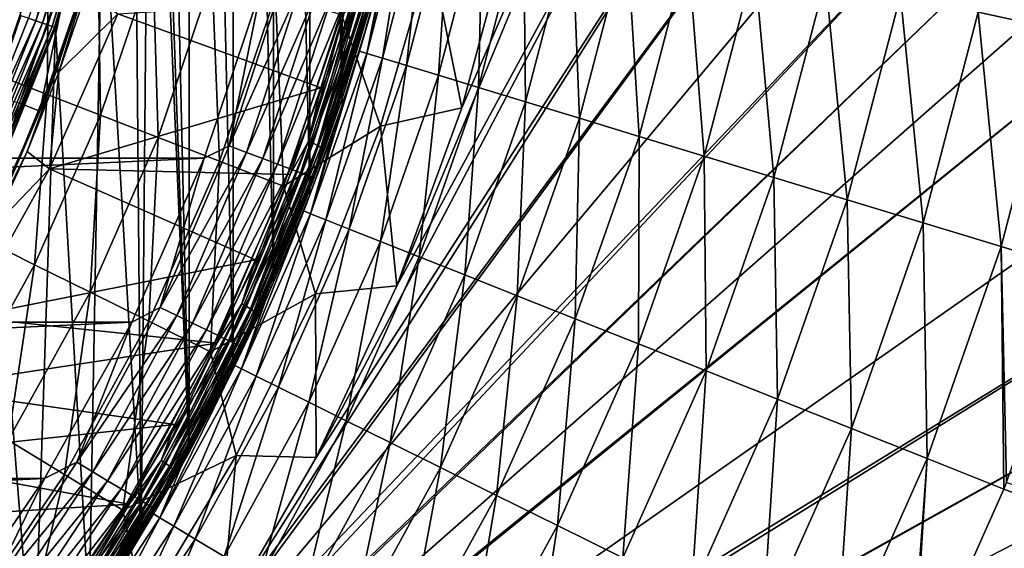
# Model space of a CAD drawing. Header units: metres. Extents: x -109 to 109, y -342 to 116.
# Tile 129 of 213: x 22 to 36, y -15 to -8. Entities that reach past the tile are written whole.
import ezdxf

# ---------------------------------------------------------------- set-up
doc = ezdxf.new("R2010")
doc.units = ezdxf.units.M
doc.layers.add('solid_505140_SW0001', color=7, linetype='CONTINUOUS')

msp = doc.modelspace()

# ---------------------------------------------------------------- linework, layer by layer
at = {"layer": 'solid_505140_SW0001'}
for points in [[(24.506989, -13.650418, 31), (24.506989, 13.650418, 31), (23.850792, 14.767026, 31)], [(23.972839, 1.141143, 31), (24.506989, -13.650418, 31), (23.850792, 14.767026, 31)], [(25.111013, -12.504457, 31), (25.111013, 12.504457, 31), (24.506989, 13.650418, 31)], [(24.506989, -13.650418, 31), (25.111013, -12.504457, 31), (24.506989, 13.650418, 31)], [(25.662172, -11.330418, 31), (25.662172, 11.330418, 31), (25.111013, 12.504457, 31)], [(25.111013, -12.504457, 31), (25.662172, -11.330418, 31), (25.111013, 12.504457, 31)], [(26.157946, -10.133497, 31), (26.157946, 10.133497, 31), (25.662172, 11.330418, 31)], [(25.662172, -11.330418, 31), (26.157946, -10.133497, 31), (25.662172, 11.330418, 31)], [(26.597843, -8.915154, 31), (26.597843, 8.915154, 31), (26.157946, 10.133497, 31)], [(26.157946, -10.133497, 31), (26.597843, -8.915154, 31), (26.157946, 10.133497, 31)], [(26.597843, -8.915154, 31), (26.981283, -7.676992, 31), (26.597843, 8.915154, 31)], [(23.972839, 1.141143, 31), (23.972839, -1.141143, 31), (24.506989, -13.650418, 31)], [(23.972839, -1.141143, 31), (23.755615, -3.416092, 31), (23.850792, -14.767026, 31)], [(23.972839, -1.141143, 31), (23.850792, -14.767026, 31), (24.506989, -13.650418, 31)], [(30.854897, -2.91133, -21), (27.34347, -11.378887, -21), (28.233604, -8.944708, -21)], [(31.547462, -3.659468, -21), (27.34347, -11.378887, -21), (30.854897, -2.91133, -21)], [(30.854897, -2.91133, -21), (28.233604, -8.944708, -21), (28.907614, -6.441504, -21)], [(23.755615, -3.416092, 31), (23.323622, -5.657643, 31), (23.850792, -14.767026, 31)], [(31.547462, -3.659468, -21), (26.244766, -13.724294, -21), (27.34347, -11.378887, -21)], [(32.275928, -4.376399, -21), (26.244766, -13.724294, -21), (31.547462, -3.659468, -21)], [(32.275928, -4.376399, -21), (24.945015, -15.965289, -21), (26.244766, -13.724294, -21)], [(33.038197, -5.059392, -21), (24.945015, -15.965289, -21), (32.275928, -4.376399, -21)], [(33.038197, -5.059392, -21), (23.454033, -18.084591, -21), (24.945015, -15.965289, -21)], [(33.832699, -5.706665, -21), (23.454033, -18.084591, -21), (33.038197, -5.059392, -21)], [(21.86478, -5.308566, 34), (21.373556, -9.768347, 34), (22.20586, -7.690866, 34)], [(22.412624, -7.757085, 33.950436), (23.048496, -5.591505, 33.950436), (22.31266, -7.722487, 33.987465)], [(23.140699, -5.613873, 33.890778), (23.048496, -5.591505, 33.950436), (22.412624, -7.757085, 33.950436)], [(22.502285, -7.788116, 33.890778), (23.140699, -5.613873, 33.890778), (22.412624, -7.757085, 33.950436)], [(23.217672, -5.632546, 33.811481), (23.140699, -5.613873, 33.890778), (22.502285, -7.788116, 33.890778)], [(22.577133, -7.814022, 33.811481), (23.217672, -5.632546, 33.811481), (22.502285, -7.788116, 33.890778)], [(23.275547, -5.646586, 33.716537), (23.217672, -5.632546, 33.811481), (22.577133, -7.814022, 33.811481)], [(22.633411, -7.8335, 33.716537), (23.275547, -5.646586, 33.716537), (22.577133, -7.814022, 33.811481)], [(23.311417, -5.655288, 33.610714), (23.275547, -5.646586, 33.716537), (22.633411, -7.8335, 33.716537)], [(22.668291, -7.845572, 33.610714), (23.311417, -5.655288, 33.610714), (22.633411, -7.8335, 33.716537)], [(22.668291, -7.845572, 33.610714), (23.323477, -5.658214, 33.5), (23.311417, -5.655288, 33.610714)], [(22.668291, -7.845572, 33.610714), (22.680019, -7.849631, 33.5), (23.323477, -5.658214, 33.5)], [(23.323622, -5.657643, 31), (22.679909, -7.849939, 31), (23.142941, -15.853376, 31)], [(22.680019, -7.849631, 33.5), (22.679909, -7.849939, 31), (23.323622, -5.657643, 31)], [(23.323477, -5.658214, 33.5), (22.680019, -7.849631, 33.5), (23.323622, -5.657643, 31)], [(23.323622, -5.657643, 31), (23.142941, -15.853376, 31), (23.850792, -14.767026, 31)], [(34.656178, -6.315277, -21), (23.454033, -18.084591, -21), (33.832699, -5.706665, -21)], [(26.93413, -8.202785, 29.815672), (27.419271, -5.935142, 30.940535), (27.195488, -6.888233, 30.940535)], [(26.93413, -8.202785, 29.815672), (27.518219, -5.95656, 29.815672), (27.419271, -5.935142, 30.940535)], [(27.148209, -8.267983, 28.708656), (27.518219, -5.95656, 29.815672), (26.93413, -8.202785, 29.815672)], [(27.148209, -8.267983, 28.708656), (27.736942, -6.003904, 28.708656), (27.518219, -5.95656, 29.815672)], [(27.476948, -8.368101, 27.632797), (27.736942, -6.003904, 28.708656), (27.148209, -8.267983, 28.708656)], [(27.476948, -8.368101, 27.632797), (28.072809, -6.076606, 27.632797), (27.736942, -6.003904, 28.708656)], [(23.219654, -6.818187, 34.900002), (23.40115, -6.166535, 37.401829), (22.785931, -8.151158, 37.401829)], [(23.383137, -6.282221, 37.558445), (22.785931, -8.151158, 37.401829), (23.40115, -6.166535, 37.401829)], [(27.916393, -8.501933, 26.60103), (28.072809, -6.076606, 27.632797), (27.476948, -8.368101, 27.632797)], [(27.916393, -8.501933, 26.60103), (28.521784, -6.17379, 26.60103), (28.072809, -6.076606, 27.632797)], [(28.46126, -8.667872, 25.625761), (28.521784, -6.17379, 26.60103), (27.916393, -8.501933, 26.60103)], [(28.46126, -8.667872, 25.625761), (29.078466, -6.294289, 25.625761), (28.521784, -6.17379, 26.60103)], [(34.656178, -6.315277, -21), (21.783573, -20.065384, -21), (23.454033, -18.084591, -21)], [(35.506176, -6.883724, -21), (21.783573, -20.065384, -21), (34.656178, -6.315277, -21)], [(22.690134, -8.449572, 37.558445), (22.785931, -8.151158, 37.401829), (23.383137, -6.282221, 37.558445)], [(22.690134, -8.449572, 37.558445), (23.383137, -6.282221, 37.558445), (22.725689, -8.459303, 37.711193)], [(23.383137, -6.282221, 37.558445), (23.106718, -7.35502, 37.711193), (22.725689, -8.459303, 37.711193)], [(29.104998, -8.863923, 24.718716), (29.078466, -6.294289, 25.625761), (28.46126, -8.667872, 25.625761)], [(29.104998, -8.863923, 24.718716), (29.736164, -6.436654, 24.718716), (29.078466, -6.294289, 25.625761)], [(22.931835, -6.733577, 34.599998), (20.325336, -8.41903, 34.599998), (21.052717, -6.386158, 34.599998)], [(21.987755, -6.344099, -24.444996), (22.583317, -6.515935, -23.68462), (21.91095, -8.507284, -23.68462)], [(28.907614, -6.441504, -21), (28.233604, -8.944708, -21), (27.810966, -6.833899, -21.057859)], [(29.839867, -9.087728, 23.8908), (29.736164, -6.436654, 24.718716), (29.104998, -8.863923, 24.718716)], [(29.839867, -9.087728, 23.8908), (30.486971, -6.599172, 23.8908), (29.736164, -6.436654, 24.718716)], [(21.91095, -8.507284, -23.68462), (22.583317, -6.515935, -23.68462), (22.568375, -8.762541, -23.002691)], [(22.583317, -6.515935, -23.68462), (23.260916, -6.711442, -23.002691), (22.568375, -8.762541, -23.002691)], [(22.568375, -8.762541, -23.002691), (23.260916, -6.711442, -23.002691), (23.296211, -9.045135, -22.408735)], [(23.260916, -6.711442, -23.002691), (24.011087, -6.927888, -22.408735), (23.296211, -9.045135, -22.408735)], [(30.657032, -9.336595, 23.151968), (30.486971, -6.599172, 23.8908), (29.839867, -9.087728, 23.8908)], [(30.657032, -9.336595, 23.151968), (31.321856, -6.779891, 23.151968), (30.486971, -6.599172, 23.8908)], [(22.931835, -6.733577, 34.599998), (22.187977, -8.882697, 34.599998), (20.325336, -8.41903, 34.599998)], [(22.931835, -6.733577, 34.599998), (22.466503, -8.994235, 34.900002), (22.187977, -8.882697, 34.599998)], [(22.931835, -6.733577, 34.599998), (23.219654, -6.818187, 34.900002), (22.466503, -8.994235, 34.900002)], [(22.466503, -8.994235, 34.900002), (23.219654, -6.818187, 34.900002), (22.785931, -8.151158, 37.401829)], [(27.810966, -6.833899, -21.057859), (27.121977, -9.195125, -21.057859), (26.588064, -7.671421, -21.230862)], [(28.233604, -8.944708, -21), (27.121977, -9.195125, -21.057859), (27.810966, -6.833899, -21.057859)], [(31.546667, -9.607533, 22.511105), (31.321856, -6.779891, 23.151968), (30.657032, -9.336595, 23.151968)], [(31.546667, -9.607533, 22.511105), (32.230785, -6.976636, 22.511105), (31.321856, -6.779891, 23.151968)], [(35.506176, -6.883724, -21), (19.946413, -21.89257, -21), (21.783573, -20.065384, -21)], [(36.380676, -7.410684, -21), (19.946413, -21.89257, -21), (35.506176, -6.883724, -21)], [(23.296211, -9.045135, -22.408735), (24.011087, -6.927888, -22.408735), (24.084293, -9.351121, -21.911051)], [(24.011087, -6.927888, -22.408735), (24.823353, -7.16225, -21.911051), (24.084293, -9.351121, -21.911051)], [(26.83728, -8.17329, 30.940535), (27.195488, -6.888233, 30.940535), (26.981283, -7.676992, 31)], [(26.93413, -8.202785, 29.815672), (27.195488, -6.888233, 30.940535), (26.83728, -8.17329, 30.940535)], [(32.498077, -9.897285, 21.975912), (32.230785, -6.976636, 22.511105), (31.546667, -9.607533, 22.511105)], [(32.498077, -9.897285, 21.975912), (33.202824, -7.187043, 21.975912), (32.230785, -6.976636, 22.511105)], [(26.136267, -9.402133, 39.073505), (26.674335, -7.467923, 39.492428), (26.850086, -7.111455, 39.581337)], [(26.136267, -9.402133, 39.073505), (26.850086, -7.111455, 39.581337), (26.203272, -9.431284, 39.096283)], [(26.850086, -7.111455, 39.581337), (26.91884, -7.134988, 39.605358), (26.203272, -9.431284, 39.096283)], [(24.084293, -9.351121, -21.911051), (24.823353, -7.16225, -21.911051), (24.921612, -9.676223, -21.51659)], [(24.823353, -7.16225, -21.911051), (25.686365, -7.411253, -21.51659), (24.921612, -9.676223, -21.51659)], [(25.054087, -9.467888, 84.903389), (25.796101, -7.184204, 84.903389), (25.489307, -7.313723, 84.926178)], [(26.039795, -7.251459, 84.835632), (25.796101, -7.184204, 84.903389), (25.054087, -9.467888, 84.903389)], [(25.290771, -9.556717, 84.835632), (26.039795, -7.251459, 84.835632), (25.054087, -9.467888, 84.903389)], [(26.268425, -7.314557, 84.72496), (26.039795, -7.251459, 84.835632), (25.290771, -9.556717, 84.835632)], [(26.203272, -9.431284, 39.096283), (26.91884, -7.134988, 39.605358), (26.26128, -9.46104, 39.136379)], [(26.91884, -7.134988, 39.605358), (26.978365, -7.15988, 39.646534), (26.26128, -9.46104, 39.136379)], [(26.26128, -9.46104, 39.136379), (26.978365, -7.15988, 39.646534), (26.306517, -9.489462, 39.191189)], [(26.978365, -7.15988, 39.646534), (27.024784, -7.184509, 39.702187), (26.306517, -9.489462, 39.191189)], [(26.306517, -9.489462, 39.191189), (27.024784, -7.184509, 39.702187), (26.336037, -9.514702, 39.257141)], [(27.024784, -7.184509, 39.702187), (27.055075, -7.207273, 39.768688), (26.336037, -9.514702, 39.257141)], [(26.336037, -9.514702, 39.257141), (27.055075, -7.207273, 39.768688), (26.347918, -9.535115, 39.329945)], [(27.055075, -7.207273, 39.768688), (27.067266, -7.226691, 39.841709), (26.347918, -9.535115, 39.329945)], [(26.347918, -9.535115, 39.329945), (27.067266, -7.226691, 39.841709), (26.591911, -8.832502, 39.517994)], [(27.067266, -7.226691, 39.841709), (26.962673, -7.615709, 39.784889), (26.591911, -8.832502, 39.517994)], [(33.499821, -10.202366, 21.552828), (33.202824, -7.187043, 21.975912), (32.498077, -9.897285, 21.975912)], [(33.499821, -10.202366, 21.552828), (34.226292, -7.408581, 21.552828), (33.202824, -7.187043, 21.975912)], [(35.288883, -7.638588, 21.246939), (36.377815, -7.874297, 21.06192), (36.092815, -7.163865, 21.11746)], [(-25.489304, -7.313734, 84.926178), (-24.711575, -9.635067, 84.926178), (25.489307, -7.313723, 84.926178)], [(-24.711575, -9.635067, 84.926178), (24.711578, -9.635057, 84.926178), (25.489307, -7.313723, 84.926178)], [(22.725689, -8.459303, 37.711193), (23.106718, -7.35502, 37.711193), (23.531754, -7.660325, 39.449772)], [(25.054087, -9.467888, 84.903389), (25.489307, -7.313723, 84.926178), (24.711578, -9.635057, 84.926178)], [(25.512825, -9.640055, 84.72496), (26.268425, -7.314557, 84.72496), (25.290771, -9.556717, 84.835632)], [(26.475031, -7.371576, 84.574745), (26.268425, -7.314557, 84.72496), (25.512825, -9.640055, 84.72496)], [(25.713488, -9.715365, 84.574745), (26.475031, -7.371576, 84.574745), (25.512825, -9.640055, 84.72496)], [(26.653322, -7.420781, 84.389557), (26.475031, -7.371576, 84.574745), (25.713488, -9.715365, 84.574745)], [(37.277138, -7.89484, -21), (19.946413, -21.89257, -21), (36.380676, -7.410684, -21)], [(26.674335, -7.467923, 39.492428), (26.307415, -8.672301, 39.225422), (23.531754, -7.660325, 39.449772)], [(24.921612, -9.676223, -21.51659), (25.686365, -7.411253, -21.51659), (25.796465, -10.015901, -21.230862)], [(25.686365, -7.411253, -21.51659), (26.588064, -7.671421, -21.230862), (25.796465, -10.015901, -21.230862)], [(25.88665, -9.780354, 84.389557), (26.653322, -7.420781, 84.389557), (25.713488, -9.715365, 84.574745)], [(26.797871, -7.460674, 84.175049), (26.653322, -7.420781, 84.389557), (25.88665, -9.780354, 84.389557)], [(26.02704, -9.833044, 84.175049), (26.797871, -7.460674, 84.175049), (25.88665, -9.780354, 84.389557)], [(26.904276, -7.49004, 83.937737), (26.797871, -7.460674, 84.175049), (26.02704, -9.833044, 84.175049)], [(26.130386, -9.87183, 83.937737), (26.904276, -7.49004, 83.937737), (26.02704, -9.833044, 84.175049)], [(26.969299, -7.507986, 83.684845), (26.904276, -7.49004, 83.937737), (26.130386, -9.87183, 83.937737)], [(26.193539, -9.895531, 83.684845), (26.969299, -7.507986, 83.684845), (26.130386, -9.87183, 83.937737)], [(26.136267, -9.402133, 39.073505), (26.307415, -8.672301, 39.225422), (26.674335, -7.467923, 39.492428)], [(26.193539, -9.895531, 83.684845), (26.93112, -7.727491, 83.426178), (26.969299, -7.507986, 83.684845)], [(34.539856, -10.519108, 21.246939), (34.226292, -7.408581, 21.552828), (33.499821, -10.202366, 21.552828)], [(34.539856, -10.519108, 21.246939), (35.288883, -7.638588, 21.246939), (34.226292, -7.408581, 21.552828)], [(22.725689, -8.459303, 37.711193), (23.531754, -7.660325, 39.449772), (22.599873, -9.780931, 38.979645)], [(26.307415, -8.672301, 39.225422), (22.599873, -9.780931, 38.979645), (23.531754, -7.660325, 39.449772)], [(26.591911, -8.832502, 39.517994), (26.962673, -7.615709, 39.784889), (26.93112, -7.727491, 83.426178)], [(35.605675, -10.843703, 21.06192), (35.288883, -7.638588, 21.246939), (34.539856, -10.519108, 21.246939)], [(35.605675, -10.843703, 21.06192), (36.377815, -7.874297, 21.06192), (35.288883, -7.638588, 21.246939)], [(21.477558, -9.808472, 33.987465), (22.20586, -7.690866, 34), (21.373556, -9.768347, 34)], [(21.477558, -9.808472, 33.987465), (22.31266, -7.722487, 33.987465), (22.20586, -7.690866, 34)], [(22.412624, -7.757085, 33.950436), (22.31266, -7.722487, 33.987465), (21.477558, -9.808472, 33.987465)], [(21.573782, -9.852416, 33.950436), (22.412624, -7.757085, 33.950436), (21.477558, -9.808472, 33.987465)], [(22.502285, -7.788116, 33.890778), (22.412624, -7.757085, 33.950436), (21.573782, -9.852416, 33.950436)], [(21.660084, -9.891829, 33.890778), (22.502285, -7.788116, 33.890778), (21.573782, -9.852416, 33.950436)], [(22.577133, -7.814022, 33.811481), (22.502285, -7.788116, 33.890778), (21.660084, -9.891829, 33.890778)], [(27.121977, -9.195125, -21.057859), (25.796465, -10.015901, -21.230862), (26.588064, -7.671421, -21.230862)], [(26.591911, -8.832502, 39.517994), (26.93112, -7.727491, 83.426178), (26.109224, -10.179693, 83.426178)], [(26.193539, -9.895531, 83.684845), (26.109224, -10.179693, 83.426178), (26.93112, -7.727491, 83.426178)], [(26.83728, -8.17329, 30.940535), (26.981283, -7.676992, 31), (26.597843, -8.915154, 31)], [(37.277138, -7.89484, -21), (17.956543, -23.552216, -21), (19.946413, -21.89257, -21)], [(39.130192, -8.732514, -21), (17.956543, -23.552216, -21), (37.277138, -7.89484, -21)], [(21.732132, -9.924732, 33.811481), (22.577133, -7.814022, 33.811481), (21.660084, -9.891829, 33.890778)], [(22.633411, -7.8335, 33.716537), (22.577133, -7.814022, 33.811481), (21.732132, -9.924732, 33.811481)], [(21.786304, -9.949471, 33.716537), (22.633411, -7.8335, 33.716537), (21.732132, -9.924732, 33.811481)], [(22.668291, -7.845572, 33.610714), (22.633411, -7.8335, 33.716537), (21.786304, -9.949471, 33.716537)], [(21.819878, -9.964805, 33.610714), (22.668291, -7.845572, 33.610714), (21.786304, -9.949471, 33.716537)], [(21.819878, -9.964805, 33.610714), (22.680019, -7.849631, 33.5), (22.668291, -7.845572, 33.610714)], [(21.819878, -9.964805, 33.610714), (21.831167, -9.969961, 33.5), (22.680019, -7.849631, 33.5)], [(22.680019, -7.849631, 33.5), (21.831167, -9.969961, 33.5), (22.679909, -7.849939, 31)], [(21.831167, -9.969961, 33.5), (21.831306, -9.969675, 31), (22.679909, -7.849939, 31)], [(22.679909, -7.849939, 31), (21.831306, -9.969675, 31), (22.385942, -16.905451, 31)], [(22.679909, -7.849939, 31), (22.385942, -16.905451, 31), (23.142941, -15.853376, 31)], [(35.605675, -10.843703, 21.06192), (36.684505, -11.172029, 21), (36.377815, -7.874297, 21.06192)], [(22.466503, -8.994235, 34.900002), (22.785931, -8.151158, 37.401829), (22.002737, -10.075692, 37.401829)], [(22.690134, -8.449572, 37.558445), (22.002737, -10.075692, 37.401829), (22.785931, -8.151158, 37.401829)], [(26.167019, -10.393272, 29.815672), (26.83728, -8.17329, 30.940535), (26.473402, -9.284469, 30.940535)], [(26.93413, -8.202785, 29.815672), (26.83728, -8.17329, 30.940535), (26.167019, -10.393272, 29.815672)], [(26.93413, -8.202785, 29.815672), (26.167019, -10.393272, 29.815672), (26.375002, -10.475881, 28.708656)], [(27.148209, -8.267983, 28.708656), (26.93413, -8.202785, 29.815672), (26.375002, -10.475881, 28.708656)], [(26.473402, -9.284469, 30.940535), (26.83728, -8.17329, 30.940535), (26.597843, -8.915154, 31)], [(27.148209, -8.267983, 28.708656), (26.375002, -10.475881, 28.708656), (26.694378, -10.602734, 27.632797)], [(27.476948, -8.368101, 27.632797), (27.148209, -8.267983, 28.708656), (26.694378, -10.602734, 27.632797)], [(21.79673, -10.542296, 37.558445), (22.002737, -10.075692, 37.401829), (22.690134, -8.449572, 37.558445)], [(21.79673, -10.542296, 37.558445), (22.690134, -8.449572, 37.558445), (22.29192, -9.543953, 37.711193)], [(22.690134, -8.449572, 37.558445), (22.725689, -8.459303, 37.711193), (22.29192, -9.543953, 37.711193)], [(22.29192, -9.543953, 37.711193), (22.725689, -8.459303, 37.711193), (22.599873, -9.780931, 38.979645)], [(27.476948, -8.368101, 27.632797), (26.694378, -10.602734, 27.632797), (27.121307, -10.772305, 26.60103)], [(27.916393, -8.501933, 26.60103), (27.476948, -8.368101, 27.632797), (27.121307, -10.772305, 26.60103)], [(21.91095, -8.507284, -23.68462), (22.568375, -8.762541, -23.002691), (21.695374, -10.743573, -23.002691)], [(27.916393, -8.501933, 26.60103), (27.121307, -10.772305, 26.60103), (27.650656, -10.982557, 25.625761)], [(28.46126, -8.667872, 25.625761), (27.916393, -8.501933, 26.60103), (27.650656, -10.982557, 25.625761)], [(41.050678, -9.390879, -21), (17.956543, -23.552216, -21), (39.130192, -8.732514, -21)], [(26.307415, -8.672301, 39.225422), (25.886675, -9.857466, 38.962677), (22.599873, -9.780931, 38.979645)], [(26.136267, -9.402133, 39.073505), (25.886675, -9.857466, 38.962677), (26.307415, -8.672301, 39.225422)], [(28.46126, -8.667872, 25.625761), (27.650656, -10.982557, 25.625761), (28.27606, -11.230961, 24.718716)], [(29.104998, -8.863923, 24.718716), (28.46126, -8.667872, 25.625761), (28.27606, -11.230961, 24.718716)], [(21.695374, -10.743573, -23.002691), (22.568375, -8.762541, -23.002691), (22.395058, -11.090057, -22.408735)], [(22.568375, -8.762541, -23.002691), (23.296211, -9.045135, -22.408735), (22.395058, -11.090057, -22.408735)], [(26.16662, -10.030269, 39.255341), (26.591911, -8.832502, 39.517994), (26.109224, -10.179693, 83.426178)], [(26.347918, -9.535115, 39.329945), (26.591911, -8.832502, 39.517994), (26.16662, -10.030269, 39.255341)], [(29.104998, -8.863923, 24.718716), (28.27606, -11.230961, 24.718716), (28.989998, -11.51453, 23.8908)], [(29.839867, -9.087728, 23.8908), (29.104998, -8.863923, 24.718716), (28.989998, -11.51453, 23.8908)], [(22.187977, -8.882697, 34.599998), (22.466503, -8.994235, 34.900002), (21.509933, -11.088858, 34.900002)], [(21.509933, -11.088858, 34.900002), (22.466503, -8.994235, 34.900002), (22.002737, -10.075692, 37.401829)], [(26.473402, -9.284469, 30.940535), (26.597843, -8.915154, 31), (26.157946, -10.133497, 31)], [(28.233604, -8.944708, -21), (27.34347, -11.378887, -21), (27.121977, -9.195125, -21.057859)], [(22.395058, -11.090057, -22.408735), (23.296211, -9.045135, -22.408735), (23.152655, -11.465219, -21.911051)], [(23.296211, -9.045135, -22.408735), (24.084293, -9.351121, -21.911051), (23.152655, -11.465219, -21.911051)], [(29.839867, -9.087728, 23.8908), (28.989998, -11.51453, 23.8908), (29.78389, -11.829856, 23.151968)], [(30.657032, -9.336595, 23.151968), (29.839867, -9.087728, 23.8908), (29.78389, -11.829856, 23.151968)], [(27.121977, -9.195125, -21.057859), (26.232916, -11.488521, -21.057859), (25.796465, -10.015901, -21.230862)], [(27.34347, -11.378887, -21), (26.232916, -11.488521, -21.057859), (27.121977, -9.195125, -21.057859)], [(41.050678, -9.390879, -21), (15.829648, -25.031305, -21), (17.956543, -23.552216, -21)], [(43.023293, -9.864964, -21), (15.829648, -25.031305, -21), (41.050678, -9.390879, -21)], [(23.152655, -11.465219, -21.911051), (24.084293, -9.351121, -21.911051), (23.957582, -11.863821, -21.51659)], [(24.084293, -9.351121, -21.911051), (24.921612, -9.676223, -21.51659), (23.957582, -11.863821, -21.51659)], [(25.226089, -11.625501, 38.580597), (25.886675, -9.857466, 38.962677), (26.136267, -9.402133, 39.073505)], [(25.226089, -11.625501, 38.580597), (26.136267, -9.402133, 39.073505), (25.290854, -11.660126, 38.602161)], [(26.136267, -9.402133, 39.073505), (26.203272, -9.431284, 39.096283), (25.290854, -11.660126, 38.602161)], [(26.072929, -10.355901, 30.940535), (26.473402, -9.284469, 30.940535), (26.157946, -10.133497, 31)], [(26.167019, -10.393272, 29.815672), (26.473402, -9.284469, 30.940535), (26.072929, -10.355901, 30.940535)], [(30.657032, -9.336595, 23.151968), (29.78389, -11.829856, 23.151968), (30.648188, -12.173146, 22.511105)], [(31.546667, -9.607533, 22.511105), (30.657032, -9.336595, 23.151968), (30.648188, -12.173146, 22.511105)], [(21.79673, -10.542296, 37.558445), (22.29192, -9.543953, 37.711193), (21.806417, -10.606455, 37.711193)], [(21.806417, -10.606455, 37.711193), (22.29192, -9.543953, 37.711193), (22.599873, -9.780931, 38.979645)], [(24.110352, -11.675866, 84.903389), (25.054087, -9.467888, 84.903389), (24.711578, -9.635057, 84.926178)], [(25.290771, -9.556717, 84.835632), (25.054087, -9.467888, 84.903389), (24.110352, -11.675866, 84.903389)], [(25.290854, -11.660126, 38.602161), (26.203272, -9.431284, 39.096283), (25.346922, -11.69462, 38.641209)], [(26.203272, -9.431284, 39.096283), (26.26128, -9.46104, 39.136379), (25.346922, -11.69462, 38.641209)], [(25.346922, -11.69462, 38.641209), (26.26128, -9.46104, 39.136379), (25.390644, -11.726738, 38.695198)], [(26.26128, -9.46104, 39.136379), (26.306517, -9.489462, 39.191189), (25.390644, -11.726738, 38.695198)], [(25.390644, -11.726738, 38.695198), (26.306517, -9.489462, 39.191189), (25.419178, -11.75439, 38.760616)], [(26.306517, -9.489462, 39.191189), (26.336037, -9.514702, 39.257141), (25.419178, -11.75439, 38.760616)], [(25.419178, -11.75439, 38.760616), (26.336037, -9.514702, 39.257141), (25.430662, -11.775774, 38.833202)], [(26.336037, -9.514702, 39.257141), (26.347918, -9.535115, 39.329945), (25.430662, -11.775774, 38.833202)], [(25.430662, -11.775774, 38.833202), (26.347918, -9.535115, 39.329945), (25.687843, -11.206509, 38.99736)], [(26.347918, -9.535115, 39.329945), (26.16662, -10.030269, 39.255341), (25.687843, -11.206509, 38.99736)], [(-24.711575, -9.635067, 84.926178), (-23.723019, -11.874604, 84.926178), (24.711578, -9.635057, 84.926178)], [(-23.723019, -11.874604, 84.926178), (23.723022, -11.874595, 84.926178), (24.711578, -9.635057, 84.926178)], [(24.110352, -11.675866, 84.903389), (24.711578, -9.635057, 84.926178), (23.723022, -11.874595, 84.926178)], [(23.957582, -11.863821, -21.51659), (24.921612, -9.676223, -21.51659), (24.798595, -12.280293, -21.230862)], [(24.338121, -11.785553, 84.835632), (25.290771, -9.556717, 84.835632), (24.110352, -11.675866, 84.903389)], [(25.512825, -9.640055, 84.72496), (25.290771, -9.556717, 84.835632), (24.338121, -11.785553, 84.835632)], [(24.551809, -11.88846, 84.72496), (25.512825, -9.640055, 84.72496), (24.338121, -11.785553, 84.835632)], [(25.713488, -9.715365, 84.574745), (25.512825, -9.640055, 84.72496), (24.551809, -11.88846, 84.72496)], [(24.921612, -9.676223, -21.51659), (25.796465, -10.015901, -21.230862), (24.798595, -12.280293, -21.230862)], [(31.546667, -9.607533, 22.511105), (30.648188, -12.173146, 22.511105), (31.5725, -12.540274, 21.975912)], [(32.498077, -9.897285, 21.975912), (31.546667, -9.607533, 22.511105), (31.5725, -12.540274, 21.975912)], [(21.806417, -10.606455, 37.711193), (22.599873, -9.780931, 38.979645), (21.468166, -11.806403, 38.530609)], [(25.412928, -11.021491, 38.70462), (21.468166, -11.806403, 38.530609), (22.599873, -9.780931, 38.979645)], [(25.886675, -9.857466, 38.962677), (25.412928, -11.021491, 38.70462), (22.599873, -9.780931, 38.979645)], [(24.744915, -11.981455, 84.574745), (25.713488, -9.715365, 84.574745), (24.551809, -11.88846, 84.72496)], [(25.88665, -9.780354, 84.389557), (25.713488, -9.715365, 84.574745), (24.744915, -11.981455, 84.574745)], [(24.911554, -12.061705, 84.389557), (25.88665, -9.780354, 84.389557), (24.744915, -11.981455, 84.574745)], [(26.02704, -9.833044, 84.175049), (25.88665, -9.780354, 84.389557), (24.911554, -12.061705, 84.389557)], [(43.023293, -9.864964, -21), (13.582163, -26.318609, -21), (15.829648, -25.031305, -21)], [(45.028267, -10.150318, -21), (13.582163, -26.318609, -21), (43.023293, -9.864964, -21)], [(25.046658, -12.126766, 84.175049), (26.02704, -9.833044, 84.175049), (24.911554, -12.061705, 84.389557)], [(26.130386, -9.87183, 83.937737), (26.02704, -9.833044, 84.175049), (25.046658, -12.126766, 84.175049)], [(25.146109, -12.17466, 83.937737), (26.130386, -9.87183, 83.937737), (25.046658, -12.126766, 84.175049)], [(26.193539, -9.895531, 83.684845), (26.130386, -9.87183, 83.937737), (25.146109, -12.17466, 83.937737)], [(25.206882, -12.203927, 83.684845), (26.193539, -9.895531, 83.684845), (25.146109, -12.17466, 83.937737)], [(25.206882, -12.203927, 83.684845), (26.109224, -10.179693, 83.426178), (26.193539, -9.895531, 83.684845)], [(25.226089, -11.625501, 38.580597), (25.412928, -11.021491, 38.70462), (25.886675, -9.857466, 38.962677)], [(32.498077, -9.897285, 21.975912), (31.5725, -12.540274, 21.975912), (32.545712, -12.926824, 21.552828)], [(33.499821, -10.202366, 21.552828), (32.498077, -9.897285, 21.975912), (32.545712, -12.926824, 21.552828)], [(21.831306, -9.969675, 31), (21.58139, -17.921206, 31), (22.385942, -16.905451, 31)], [(26.232916, -11.488521, -21.057859), (24.798595, -12.280293, -21.230862), (25.796465, -10.015901, -21.230862)], [(25.687843, -11.206509, 38.99736), (26.16662, -10.030269, 39.255341), (26.109224, -10.179693, 83.426178)], [(45.028267, -10.150318, -21), (47.042538, -10.245252, -21), (13.582163, -26.318609, -21)], [(25.687843, -11.206509, 38.99736), (26.109224, -10.179693, 83.426178), (25.064575, -12.545601, 83.426178)], [(25.206882, -12.203927, 83.684845), (25.064575, -12.545601, 83.426178), (26.109224, -10.179693, 83.426178)], [(26.072929, -10.355901, 30.940535), (26.157946, -10.133497, 31), (25.662172, -11.330418, 31)], [(33.499821, -10.202366, 21.552828), (32.545712, -12.926824, 21.552828), (33.556126, -13.32815, 21.246939)], [(34.539856, -10.519108, 21.246939), (33.499821, -10.202366, 21.552828), (33.556126, -13.32815, 21.246939)], [(8.789997, -28.282133, -21), (76.5, -10.245251, -21), (76.5, -29.377958, -21)], [(11.229294, -27.405241, -21), (76.5, -10.245251, -21), (8.789997, -28.282133, -21)], [(13.582163, -26.318609, -21), (76.5, -10.245251, -21), (11.229294, -27.405241, -21)], [(47.042538, -10.245252, -21), (76.5, -10.245251, -21), (13.582163, -26.318609, -21)], [(25.222101, -12.513136, 29.815672), (26.072929, -10.355901, 30.940535), (25.540636, -11.606818, 30.940535)], [(26.167019, -10.393272, 29.815672), (26.072929, -10.355901, 30.940535), (25.222101, -12.513136, 29.815672)], [(25.540636, -11.606818, 30.940535), (26.072929, -10.355901, 30.940535), (25.662172, -11.330418, 31)], [(26.167019, -10.393272, 29.815672), (25.222101, -12.513136, 29.815672), (25.422575, -12.612594, 28.708656)], [(26.375002, -10.475881, 28.708656), (26.167019, -10.393272, 29.815672), (25.422575, -12.612594, 28.708656)], [(26.375002, -10.475881, 28.708656), (25.422575, -12.612594, 28.708656), (25.730417, -12.76532, 27.632797)], [(26.694378, -10.602734, 27.632797), (26.375002, -10.475881, 28.708656), (25.730417, -12.76532, 27.632797)], [(26.694378, -10.602734, 27.632797), (25.730417, -12.76532, 27.632797), (26.14193, -12.969479, 26.60103)], [(27.121307, -10.772305, 26.60103), (26.694378, -10.602734, 27.632797), (26.14193, -12.969479, 26.60103)], [(34.539856, -10.519108, 21.246939), (33.556126, -13.32815, 21.246939), (34.591591, -13.739426, 21.06192)], [(35.605675, -10.843703, 21.06192), (34.539856, -10.519108, 21.246939), (34.591591, -13.739426, 21.06192)], [(21.695374, -10.743573, -23.002691), (22.395058, -11.090057, -22.408735), (21.314831, -13.046301, -22.408735)], [(27.121307, -10.772305, 26.60103), (26.14193, -12.969479, 26.60103), (26.652163, -13.222614, 25.625761)], [(27.650656, -10.982557, 25.625761), (27.121307, -10.772305, 26.60103), (26.652163, -13.222614, 25.625761)], [(35.605675, -10.843703, 21.06192), (34.591591, -13.739426, 21.06192), (35.639645, -14.155744, 21)], [(35.605675, -10.843703, 21.06192), (35.639645, -14.155744, 21), (35.675407, -14.065367, 21)], [(35.605675, -10.843703, 21.06192), (35.675407, -14.065367, 21), (36.684505, -11.172029, 21)], [(25.412928, -11.021491, 38.70462), (24.88731, -12.161854, 38.451809), (21.468166, -11.806403, 38.530609)], [(25.226089, -11.625501, 38.580597), (24.88731, -12.161854, 38.451809), (25.412928, -11.021491, 38.70462)], [(27.650656, -10.982557, 25.625761), (26.652163, -13.222614, 25.625761), (27.254982, -13.521684, 24.718716)], [(28.27606, -11.230961, 24.718716), (27.650656, -10.982557, 25.625761), (27.254982, -13.521684, 24.718716)], [(21.314831, -13.046301, -22.408735), (22.395058, -11.090057, -22.408735), (22.035885, -13.487641, -21.911051)], [(22.395058, -11.090057, -22.408735), (23.152655, -11.465219, -21.911051), (22.035885, -13.487641, -21.911051)], [(25.156761, -12.358727, 38.744625), (25.687843, -11.206509, 38.99736), (25.064575, -12.545601, 83.426178)], [(25.430662, -11.775774, 38.833202), (25.687843, -11.206509, 38.99736), (25.156761, -12.358727, 38.744625)], [(28.27606, -11.230961, 24.718716), (27.254982, -13.521684, 24.718716), (27.943142, -13.863091, 23.8908)], [(28.989998, -11.51453, 23.8908), (28.27606, -11.230961, 24.718716), (27.943142, -13.863091, 23.8908)], [(25.540636, -11.606818, 30.940535), (25.662172, -11.330418, 31), (25.111013, -12.504457, 31)], [(27.34347, -11.378887, -21), (26.244766, -13.724294, -21), (26.232916, -11.488521, -21.057859)], [(22.035885, -13.487641, -21.911051), (23.152655, -11.465219, -21.911051), (22.801987, -13.956554, -21.51659)], [(23.152655, -11.465219, -21.911051), (23.957582, -11.863821, -21.51659), (22.801987, -13.956554, -21.51659)], [(26.232916, -11.488521, -21.057859), (25.150339, -13.697168, -21.057859), (24.798595, -12.280293, -21.230862)], [(26.244766, -13.724294, -21), (25.150339, -13.697168, -21.057859), (26.232916, -11.488521, -21.057859)], [(28.989998, -11.51453, 23.8908), (27.943142, -13.863091, 23.8908), (28.708364, -14.242732, 23.151968)], [(29.78389, -11.829856, 23.151968), (28.989998, -11.51453, 23.8908), (28.708364, -14.242732, 23.151968)], [(22.972496, -13.790359, 84.903389), (24.110352, -11.675866, 84.903389), (23.723022, -11.874595, 84.926178)], [(24.338121, -11.785553, 84.835632), (24.110352, -11.675866, 84.903389), (22.972496, -13.790359, 84.903389)], [(24.12532, -13.765128, 38.106251), (24.88731, -12.161854, 38.451809), (25.226089, -11.625501, 38.580597)], [(24.12532, -13.765128, 38.106251), (25.226089, -11.625501, 38.580597), (24.187361, -13.805046, 38.126644)], [(25.226089, -11.625501, 38.580597), (25.290854, -11.660126, 38.602161), (24.187361, -13.805046, 38.126644)], [(24.187361, -13.805046, 38.126644), (25.290854, -11.660126, 38.602161), (24.241072, -13.844123, 38.164673)], [(25.290854, -11.660126, 38.602161), (25.346922, -11.69462, 38.641209), (24.241072, -13.844123, 38.164673)], [(24.241072, -13.844123, 38.164673), (25.346922, -11.69462, 38.641209), (24.282955, -13.879814, 38.217873)], [(25.346922, -11.69462, 38.641209), (25.390644, -11.726738, 38.695198), (24.282955, -13.879814, 38.217873)], [(25.131411, -12.468142, 30.940535), (25.540636, -11.606818, 30.940535), (25.111013, -12.504457, 31)], [(25.222101, -12.513136, 29.815672), (25.540636, -11.606818, 30.940535), (25.131411, -12.468142, 30.940535)], [(24.88731, -12.161854, 38.451809), (20.830252, -12.778179, 38.31517), (21.468166, -11.806403, 38.530609)], [(23.189514, -13.920022, 84.835632), (24.338121, -11.785553, 84.835632), (22.972496, -13.790359, 84.903389)], [(24.551809, -11.88846, 84.72496), (24.338121, -11.785553, 84.835632), (23.189514, -13.920022, 84.835632)], [(24.282955, -13.879814, 38.217873), (25.390644, -11.726738, 38.695198), (24.310287, -13.909797, 38.282772)], [(25.390644, -11.726738, 38.695198), (25.419178, -11.75439, 38.760616), (24.310287, -13.909797, 38.282772)], [(24.310287, -13.909797, 38.282772), (25.419178, -11.75439, 38.760616), (24.321289, -13.93212, 38.355152)], [(25.419178, -11.75439, 38.760616), (25.430662, -11.775774, 38.833202), (24.321289, -13.93212, 38.355152)], [(24.321289, -13.93212, 38.355152), (25.430662, -11.775774, 38.833202), (24.574663, -13.484542, 38.497749)], [(25.430662, -11.775774, 38.833202), (25.156761, -12.358727, 38.744625), (24.574663, -13.484542, 38.497749)], [(29.78389, -11.829856, 23.151968), (28.708364, -14.242732, 23.151968), (29.541451, -14.656042, 22.511105)], [(30.648188, -12.173146, 22.511105), (29.78389, -11.829856, 23.151968), (29.541451, -14.656042, 22.511105)], [(-23.723019, -11.874604, 84.926178), (-22.532139, -14.013133, 84.926178), (23.723022, -11.874595, 84.926178)], [(-22.532139, -14.013133, 84.926178), (22.532143, -14.013124, 84.926178), (23.723022, -11.874595, 84.926178)], [(22.972496, -13.790359, 84.903389), (23.723022, -11.874595, 84.926178), (22.532143, -14.013124, 84.926178)], [(22.801987, -13.956554, -21.51659), (23.957582, -11.863821, -21.51659), (23.602432, -14.446489, -21.230862)], [(23.393118, -14.04167, 84.72496), (24.551809, -11.88846, 84.72496), (23.189514, -13.920022, 84.835632)], [(24.744915, -11.981455, 84.574745), (24.551809, -11.88846, 84.72496), (23.393118, -14.04167, 84.72496)], [(23.957582, -11.863821, -21.51659), (24.798595, -12.280293, -21.230862), (23.602432, -14.446489, -21.230862)], [(23.57711, -14.151599, 84.574745), (24.744915, -11.981455, 84.574745), (23.393118, -14.04167, 84.72496)], [(24.911554, -12.061705, 84.389557), (24.744915, -11.981455, 84.574745), (23.57711, -14.151599, 84.574745)], [(23.735886, -14.246464, 84.389557), (24.911554, -12.061705, 84.389557), (23.57711, -14.151599, 84.574745)], [(25.046658, -12.126766, 84.175049), (24.911554, -12.061705, 84.389557), (23.735886, -14.246464, 84.389557)], [(24.88731, -12.161854, 38.451809), (24.311403, -13.275738, 38.204865), (20.830252, -12.778179, 38.31517)], [(23.864613, -14.323374, 84.175049), (25.046658, -12.126766, 84.175049), (23.735886, -14.246464, 84.389557)], [(25.146109, -12.17466, 83.937737), (25.046658, -12.126766, 84.175049), (23.864613, -14.323374, 84.175049)], [(23.95937, -14.37999, 83.937737), (25.146109, -12.17466, 83.937737), (23.864613, -14.323374, 84.175049)], [(25.206882, -12.203927, 83.684845), (25.146109, -12.17466, 83.937737), (23.95937, -14.37999, 83.937737)], [(24.017275, -14.414586, 83.684845), (25.206882, -12.203927, 83.684845), (23.95937, -14.37999, 83.937737)], [(24.017275, -14.414586, 83.684845), (25.064575, -12.545601, 83.426178), (25.206882, -12.203927, 83.684845)], [(24.12532, -13.765128, 38.106251), (24.311403, -13.275738, 38.204865), (24.88731, -12.161854, 38.451809)], [(30.648188, -12.173146, 22.511105), (29.541451, -14.656042, 22.511105), (30.432384, -15.09805, 21.975912)], [(31.5725, -12.540274, 21.975912), (30.648188, -12.173146, 22.511105), (30.432384, -15.09805, 21.975912)], [(25.150339, -13.697168, -21.057859), (23.602432, -14.446489, -21.230862), (24.798595, -12.280293, -21.230862)], [(24.574663, -13.484542, 38.497749), (25.156761, -12.358727, 38.744625), (25.064575, -12.545601, 83.426178)], [(24.105799, -14.547971, 29.815672), (25.131411, -12.468142, 30.940535), (24.404615, -13.836801, 30.940535)], [(25.222101, -12.513136, 29.815672), (25.131411, -12.468142, 30.940535), (24.105799, -14.547971, 29.815672)], [(24.404615, -13.836801, 30.940535), (25.131411, -12.468142, 30.940535), (24.506989, -13.650418, 31)], [(25.131411, -12.468142, 30.940535), (25.111013, -12.504457, 31), (24.506989, -13.650418, 31)], [(24.574663, -13.484542, 38.497749), (25.064575, -12.545601, 83.426178), (23.806082, -14.805028, 83.426178)], [(24.017275, -14.414586, 83.684845), (23.806082, -14.805028, 83.426178), (25.064575, -12.545601, 83.426178)], [(25.222101, -12.513136, 29.815672), (24.105799, -14.547971, 29.815672), (24.297398, -14.663603, 28.708656)], [(25.422575, -12.612594, 28.708656), (25.222101, -12.513136, 29.815672), (24.297398, -14.663603, 28.708656)], [(25.422575, -12.612594, 28.708656), (24.297398, -14.663603, 28.708656), (24.591616, -14.841165, 27.632797)], [(25.730417, -12.76532, 27.632797), (25.422575, -12.612594, 28.708656), (24.591616, -14.841165, 27.632797)], [(31.5725, -12.540274, 21.975912), (30.432384, -15.09805, 21.975912), (31.370455, -15.563443, 21.552828)], [(32.545712, -12.926824, 21.552828), (31.5725, -12.540274, 21.975912), (31.370455, -15.563443, 21.552828)], [(24.311403, -13.275738, 38.204865), (20.146305, -13.719447, 38.106499), (20.830252, -12.778179, 38.31517)], [(25.730417, -12.76532, 27.632797), (24.591616, -14.841165, 27.632797), (24.984915, -15.078523, 26.60103)], [(26.14193, -12.969479, 26.60103), (25.730417, -12.76532, 27.632797), (24.984915, -15.078523, 26.60103)], [(26.14193, -12.969479, 26.60103), (24.984915, -15.078523, 26.60103), (25.472567, -15.372823, 25.625761)], [(26.652163, -13.222614, 25.625761), (26.14193, -12.969479, 26.60103), (25.472567, -15.372823, 25.625761)], [(32.545712, -12.926824, 21.552828), (31.370455, -15.563443, 21.552828), (32.344379, -16.046625, 21.246939)], [(33.556126, -13.32815, 21.246939), (32.545712, -12.926824, 21.552828), (32.344379, -16.046625, 21.246939)], [(24.311403, -13.275738, 38.204865), (23.686291, -14.361401, 37.96418), (20.146305, -13.719447, 38.106499)], [(24.12532, -13.765128, 38.106251), (23.686291, -14.361401, 37.96418), (24.311403, -13.275738, 38.204865)], [(26.652163, -13.222614, 25.625761), (25.472567, -15.372823, 25.625761), (26.048706, -15.720526, 24.718716)], [(27.254982, -13.521684, 24.718716), (26.652163, -13.222614, 25.625761), (26.048706, -15.720526, 24.718716)], [(33.556126, -13.32815, 21.246939), (32.344379, -16.046625, 21.246939), (33.342453, -16.541788, 21.06192)], [(34.591591, -13.739426, 21.06192), (33.556126, -13.32815, 21.246939), (33.342453, -16.541788, 21.06192)], [(22.035885, -13.487641, -21.911051), (22.801987, -13.956554, -21.51659), (21.464064, -15.93769, -21.51659)], [(23.942936, -14.581676, 38.257126), (24.574663, -13.484542, 38.497749), (23.806082, -14.805028, 83.426178)], [(24.321289, -13.93212, 38.355152), (24.574663, -13.484542, 38.497749), (23.942936, -14.581676, 38.257126)], [(27.254982, -13.521684, 24.718716), (26.048706, -15.720526, 24.718716), (26.706408, -16.117453, 23.8908)], [(27.943142, -13.863091, 23.8908), (27.254982, -13.521684, 24.718716), (26.706408, -16.117453, 23.8908)], [(23.686291, -14.361401, 37.96418), (19.418104, -14.627899, 37.905098), (20.146305, -13.719447, 38.106499)], [(25.150339, -13.697168, -21.057859), (23.882235, -15.804774, -21.057859), (23.602432, -14.446489, -21.230862)], [(24.404615, -13.836801, 30.940535), (24.506989, -13.650418, 31), (23.850792, -14.767026, 31)], [(24.945015, -15.965289, -21), (23.882235, -15.804774, -21.057859), (25.150339, -13.697168, -21.057859)], [(26.244766, -13.724294, -21), (24.945015, -15.965289, -21), (25.150339, -13.697168, -21.057859)], [(21.649677, -15.794343, 84.903389), (22.972496, -13.790359, 84.903389), (22.532143, -14.013124, 84.926178)], [(23.189514, -13.920022, 84.835632), (22.972496, -13.790359, 84.903389), (21.649677, -15.794343, 84.903389)], [(22.841063, -15.804952, 37.654034), (23.686291, -14.361401, 37.96418), (24.12532, -13.765128, 38.106251)], [(22.841063, -15.804952, 37.654034), (24.12532, -13.765128, 38.106251), (22.899908, -15.849941, 37.673302)], [(24.12532, -13.765128, 38.106251), (24.187361, -13.805046, 38.126644), (22.899908, -15.849941, 37.673302)], [(22.899908, -15.849941, 37.673302), (24.187361, -13.805046, 38.126644), (22.950855, -15.89341, 37.710358)], [(24.187361, -13.805046, 38.126644), (24.241072, -13.844123, 38.164673), (22.950855, -15.89341, 37.710358)], [(22.950855, -15.89341, 37.710358), (24.241072, -13.844123, 38.164673), (22.990583, -15.932525, 37.762798)], [(24.241072, -13.844123, 38.164673), (24.282955, -13.879814, 38.217873), (22.990583, -15.932525, 37.762798)], [(24.019121, -14.495661, 30.940535), (24.404615, -13.836801, 30.940535), (23.850792, -14.767026, 31)], [(24.105799, -14.547971, 29.815672), (24.404615, -13.836801, 30.940535), (24.019121, -14.495661, 30.940535)], [(34.591591, -13.739426, 21.06192), (33.342453, -16.541788, 21.06192), (34.352734, -17.042824, 21)], [(34.591591, -13.739426, 21.06192), (34.352734, -17.042824, 21), (34.387447, -16.972681, 21)], [(34.591591, -13.739426, 21.06192), (34.387447, -16.972681, 21), (35.639645, -14.155744, 21)], [(21.464064, -15.93769, -21.51659), (22.801987, -13.956554, -21.51659), (22.217543, -16.497171, -21.230862)], [(21.8542, -15.942937, 84.835632), (23.189514, -13.920022, 84.835632), (21.649677, -15.794343, 84.903389)], [(23.393118, -14.04167, 84.72496), (23.189514, -13.920022, 84.835632), (21.8542, -15.942937, 84.835632)], [(22.801987, -13.956554, -21.51659), (23.602432, -14.446489, -21.230862), (22.217543, -16.497171, -21.230862)], [(22.990583, -15.932525, 37.762798), (24.282955, -13.879814, 38.217873), (23.016508, -15.964743, 37.827202)], [(24.282955, -13.879814, 38.217873), (24.310287, -13.909797, 38.282772), (23.016508, -15.964743, 37.827202)], [(23.016508, -15.964743, 37.827202), (24.310287, -13.909797, 38.282772), (23.026943, -15.987966, 37.899384)], [(24.310287, -13.909797, 38.282772), (24.321289, -13.93212, 38.355152), (23.026943, -15.987966, 37.899384)], [(23.026943, -15.987966, 37.899384), (24.321289, -13.93212, 38.355152), (23.263079, -15.647909, 38.023247)], [(24.321289, -13.93212, 38.355152), (23.942936, -14.581676, 38.257126), (23.263079, -15.647909, 38.023247)], [(27.943142, -13.863091, 23.8908), (26.706408, -16.117453, 23.8908), (27.437763, -16.558828, 23.151968)], [(28.708364, -14.242732, 23.151968), (27.943142, -13.863091, 23.8908), (27.437763, -16.558828, 23.151968)], [(-22.532139, -14.013133, 84.926178), (-21.148775, -16.032988, 84.926178), (22.532143, -14.013124, 84.926178)], [(-21.148775, -16.032988, 84.926178), (21.148781, -16.03298, 84.926178), (22.532143, -14.013124, 84.926178)], [(21.649677, -15.794343, 84.903389), (22.532143, -14.013124, 84.926178), (21.148781, -16.03298, 84.926178)], [(22.04608, -16.082346, 84.72496), (23.393118, -14.04167, 84.72496), (21.8542, -15.942937, 84.835632)], [(23.57711, -14.151599, 84.574745), (23.393118, -14.04167, 84.72496), (22.04608, -16.082346, 84.72496)], [(35.675407, -14.065367, 21), (35.639645, -14.155744, 21), (76.5, -29.377958, 21)], [(22.219477, -16.208326, 84.574745), (23.57711, -14.151599, 84.574745), (22.04608, -16.082346, 84.72496)], [(23.735886, -14.246464, 84.389557), (23.57711, -14.151599, 84.574745), (22.219477, -16.208326, 84.574745)], [(22.36911, -16.317041, 84.389557), (23.735886, -14.246464, 84.389557), (22.219477, -16.208326, 84.574745)], [(23.864613, -14.323374, 84.175049), (23.735886, -14.246464, 84.389557), (22.36911, -16.317041, 84.389557)], [(28.708364, -14.242732, 23.151968), (27.437763, -16.558828, 23.151968), (28.233978, -17.039349, 22.511105)], [(29.541451, -14.656042, 22.511105), (28.708364, -14.242732, 23.151968), (28.233978, -17.039349, 22.511105)], [(35.639645, -14.155744, 21), (34.387447, -16.972681, 21), (76.5, -29.377958, 21)], [(23.686291, -14.361401, 37.96418), (23.013426, -15.416583, 37.730251), (19.418104, -14.627899, 37.905098)], [(22.490423, -16.40518, 84.175049), (23.864613, -14.323374, 84.175049), (22.36911, -16.317041, 84.389557)], [(23.95937, -14.37999, 83.937737), (23.864613, -14.323374, 84.175049), (22.490423, -16.40518, 84.175049)], [(22.579725, -16.470062, 83.937737), (23.95937, -14.37999, 83.937737), (22.490423, -16.40518, 84.175049)], [(24.017275, -14.414586, 83.684845), (23.95937, -14.37999, 83.937737), (22.579725, -16.470062, 83.937737)], [(22.841063, -15.804952, 37.654034), (23.013426, -15.416583, 37.730251), (23.686291, -14.361401, 37.96418)], [(23.882235, -15.804774, -21.057859), (22.217543, -16.497171, -21.230862), (23.602432, -14.446489, -21.230862)], [(22.634296, -16.50971, 83.684845), (24.017275, -14.414586, 83.684845), (22.579725, -16.470062, 83.937737)], [(22.634296, -16.50971, 83.684845), (23.806082, -14.805028, 83.426178), (24.017275, -14.414586, 83.684845)], [(22.825695, -16.483952, 29.815672), (24.019121, -14.495661, 30.940535), (23.074383, -15.956667, 30.940535)], [(24.105799, -14.547971, 29.815672), (24.019121, -14.495661, 30.940535), (22.825695, -16.483952, 29.815672)], [(23.074383, -15.956667, 30.940535), (24.019121, -14.495661, 30.940535), (23.142941, -15.853376, 31)], [(24.019121, -14.495661, 30.940535), (23.850792, -14.767026, 31), (23.142941, -15.853376, 31)], [(23.013426, -15.416583, 37.730251), (18.646389, -15.502545, 37.711193), (19.418104, -14.627899, 37.905098)], [(24.105799, -14.547971, 29.815672), (22.825695, -16.483952, 29.815672), (23.00712, -16.614971, 28.708656)], [(24.297398, -14.663603, 28.708656), (24.105799, -14.547971, 29.815672), (23.00712, -16.614971, 28.708656)], [(24.297398, -14.663603, 28.708656), (23.00712, -16.614971, 28.708656), (23.285713, -16.816162, 27.632797)], [(23.263079, -15.647909, 38.023247), (23.942936, -14.581676, 38.257126), (23.806082, -14.805028, 83.426178)], [(24.591616, -14.841165, 27.632797), (24.297398, -14.663603, 28.708656), (23.285713, -16.816162, 27.632797)], [(29.541451, -14.656042, 22.511105), (28.233978, -17.039349, 22.511105), (29.08548, -17.553234, 21.975912)], [(30.432384, -15.09805, 21.975912), (29.541451, -14.656042, 22.511105), (29.08548, -17.553234, 21.975912)], [(23.263079, -15.647909, 38.023247), (23.806082, -14.805028, 83.426178), (22.344484, -16.938698, 83.426178)], [(22.634296, -16.50971, 83.684845), (22.344484, -16.938698, 83.426178), (23.806082, -14.805028, 83.426178)], [(24.591616, -14.841165, 27.632797), (23.285713, -16.816162, 27.632797), (23.658127, -17.085108, 26.60103)], [(24.984915, -15.078523, 26.60103), (24.591616, -14.841165, 27.632797), (23.658127, -17.085108, 26.60103)]]:
    msp.add_3dface(points, dxfattribs=at)

doc.saveas('drawing.dxf')
